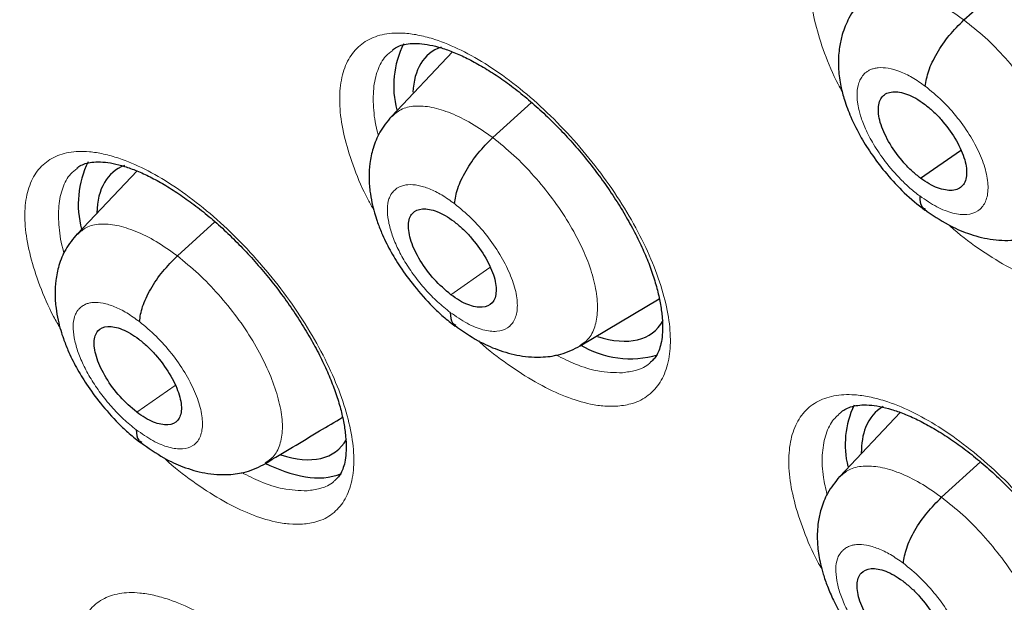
# Model space of a CAD drawing. Header units: millimetres. Extents: x 8 to 2230, y 12 to 2204.
# Tile 134 of 163: x 2055.92 to 2064.17, y 832.46 to 837.35. Entities that reach past the tile are written whole.
import ezdxf

# ---------------------------------------------------------------- set-up
doc = ezdxf.new("R2010")
doc.units = ezdxf.units.MM

msp = doc.modelspace()

# ---------------------------------------------------------------- linework, layer by layer
at = {"color": 7, "linetype": 'Continuous', "lineweight": 30}
for p, q in [((2063.8341, 837.348), (2064.1728, 837.6547)), ((2059.5462, 837.0799), (2059.034, 836.5382)), ((2063.4715, 836.0208), (2063.8067, 836.2543)), ((2056.9011, 836.0816), (2056.3996, 835.5515)), ((2060.6162, 834.6141), (2061.2796, 835.0106)), ((2063.3009, 834.0562), (2062.7927, 833.5187)), ((2063.647, 833.3451), (2063.9737, 833.6411))]:
    msp.add_line(p, q, dxfattribs=at)
at = {"color": 252, "linetype": 'Continuous', "lineweight": 0}
for p, q in [((2059.8833, 836.3608), (2060.209, 836.6559)), ((2057.2391, 835.3688), (2057.5546, 835.6546)), ((2059.5326, 835.0432), (2059.8601, 835.2714)), ((2056.8979, 834.0588), (2057.2195, 834.2829))]:
    msp.add_line(p, q, dxfattribs=at)
at = {"color": 7, "linetype": 'Continuous', "lineweight": 30}
for centre, radius, start, end in [((2059.8328, 836.7973), 0.7799, 153.23195, 195.20647), ((2057.2144, 835.803), 0.8064, 153.96097, 195.13846), ((2061.0408, 835.3351), 0.8281, 239.09027, 285.8047), ((2063.6066, 833.7868), 0.7678, 154.59273, 193.90383), ((2058.5275, 834.7185), 1.2198, 243.01049, 259.94379), ((2058.4187, 834.0299), 0.523, 258.50762, 291.9683)]:
    msp.add_arc(centre, radius, start, end, dxfattribs=at)
for centre, major_axis, ratio, start_param, end_param in [((2060.2923, 835.8985), (-0.9382, 1.169), 0.455548, 6.124719, 6.447776), ((2060.2923, 835.8985), (-0.9382, 1.169), 0.455548, 0.16459, 0.476745), ((2057.6411, 834.9057), (-0.9359, 1.17), 0.455938, 6.134621, 6.779993), ((2060.2923, 835.8985), (-0.9382, 1.169), 0.455548, 2.536188, 3.3253), ((2064.0556, 832.9049), (-0.9415, 1.1716), 0.455074, 6.206589, 6.536707), ((2064.0556, 832.9049), (-0.9415, 1.1716), 0.455074, 0.253522, 0.514327), ((2057.6411, 834.9057), (-0.9359, 1.17), 0.455938, 2.534367, 3.318911)]:
    msp.add_ellipse(centre, major_axis=major_axis, ratio=ratio, start_param=start_param, end_param=end_param, dxfattribs=at)
for points, knots in [([(2091.2758, 812.468), (2091.3522, 812.5277), (2091.5025, 812.6449), (2091.7052, 812.8118), (2091.8851, 812.9654), (2092.0418, 813.1043), (2092.1877, 813.2378), (2092.3208, 813.3634), (2092.4407, 813.48), (2092.5508, 813.59), (2092.6619, 813.7039), (2092.7785, 813.8268), (2092.8941, 813.9524), (2093.0013, 814.0723), (2093.0986, 814.1841), (2093.1864, 814.2874), (2093.287, 814.4086), (2093.3997, 814.5484), (2093.5265, 814.7114), (2093.6494, 814.8754), (2093.7714, 815.0442), (2093.8919, 815.2174), (2094.0106, 815.3945), (2094.1266, 815.5746), (2094.2395, 815.7569), (2094.3494, 815.9415), (2094.4597, 816.1342), (2094.574, 816.3426), (2094.6958, 816.5753), (2094.8245, 816.8345), (2094.9699, 817.1453), (2095.1222, 817.4955), (2095.2728, 817.8723), (2095.4057, 818.2333), (2095.5214, 818.5742), (2095.62, 818.8881), (2095.6865, 819.1152), (2095.7294, 819.2689), (2095.7566, 819.3683), (2095.7886, 819.4884), (2095.8252, 819.6308), (2095.9103, 819.9756), (2096.0278, 820.5127), (2096.1391, 821.146), (2096.2149, 821.6686), (2096.266, 822.0815), (2096.308, 822.4853), (2096.3417, 822.8793), (2096.3674, 823.2576), (2096.3859, 823.6126), (2096.3982, 823.936), (2096.4056, 824.2245), (2096.4094, 824.4768), (2096.4106, 824.6923), (2096.4103, 824.8701), (2096.4093, 824.9976), (2096.4084, 825.0826), (2096.4076, 825.1419), (2096.4065, 825.2108), (2096.4048, 825.3041), (2096.402, 825.428), (2096.3978, 825.5821), (2096.3919, 825.7601), (2096.3809, 826.0356), (2096.3618, 826.4119), (2096.3294, 826.8993), (2096.286, 827.4255), (2096.2298, 827.9912), (2096.1604, 828.5861), (2096.0637, 829.3066), (2095.9347, 830.1348), (2095.7673, 831.0628), (2095.5894, 831.9371), (2095.4057, 832.7568), (2095.2204, 833.5216), (2095.0278, 834.2636), (2094.8296, 834.9819), (2094.6247, 835.6852), (2094.3713, 836.5126), (2094.0547, 837.486), (2093.6606, 838.6187), (2093.227, 839.7888), (2092.7522, 840.9961), (2092.2726, 842.1485), (2091.796, 843.2401), (2091.3296, 844.2654), (2090.8363, 845.3082), (2090.3223, 846.354), (2089.7495, 847.4781), (2089.1211, 848.6649), (2088.4363, 849.9078), (2087.7489, 851.1097), (2087.0622, 852.2693), (2086.4257, 853.3099), (2085.8431, 854.2368), (2085.3147, 855.0584), (2084.7784, 855.8742), (2084.2202, 856.7048), (2083.6145, 857.5861), (2082.9566, 858.5207), (2082.2433, 859.5088), (2081.4854, 860.5318), (2080.6816, 861.5881), (2079.8309, 862.6759), (2079.0348, 863.6655), (2078.3042, 864.552), (2077.6491, 865.3311), (2076.9714, 866.1207), (2076.2711, 866.9198), (2075.5568, 867.7174), (2074.8431, 868.4974), (2074.0853, 869.3083), (2073.2932, 870.1363), (2072.4721, 870.9735), (2071.6894, 871.7528), (2070.9464, 872.476), (2070.2444, 873.1448), (2069.5844, 873.7608), (2069.0387, 874.2604), (2068.5993, 874.6568), (2068.2604, 874.9592), (2067.9492, 875.2341), (2067.6737, 875.4753), (2067.4599, 875.661), (2067.3003, 875.7989), (2067.1823, 875.9004), (2067.0575, 876.0074), (2066.9048, 876.1378), (2066.7075, 876.3053), (2066.474, 876.5023), (2066.2067, 876.7259), (2065.9084, 876.9733), (2065.5774, 877.2451), (2065.2288, 877.5282), (2064.8781, 877.8097), (2064.3893, 878.1977), (2063.7752, 878.6763), (2063.0722, 879.2105), (2062.4371, 879.6822), (2061.8517, 880.1082), (2061.2654, 880.5261), (2060.6506, 880.9549), (2059.9985, 881.399), (2059.3089, 881.8565), (2058.5934, 882.3178), (2057.8759, 882.7668), (2057.1812, 883.1869), (2056.717, 883.4622), (2056.4852, 883.5941), (2056.4713, 883.6021)], [0, 0, 0, 0, 0.0042077, 0.0082656, 0.0121942, 0.0159248, 0.0192828, 0.0222635, 0.025087, 0.0274445, 0.0301951, 0.0333074, 0.0363414, 0.0391559, 0.0417511, 0.0441273, 0.0462845, 0.0500415, 0.0536049, 0.057244, 0.060959, 0.0647457, 0.0685605, 0.0723922, 0.0762278, 0.0800446, 0.0838669, 0.0880517, 0.0927157, 0.0978595, 0.1034175, 0.1108565, 0.1178811, 0.1244908, 0.1306551, 0.136254, 0.141145, 0.1425561, 0.1442438, 0.1463224, 0.1487919, 0.151607, 0.164055, 0.1758629, 0.1825868, 0.189083, 0.1953511, 0.2013911, 0.2071965, 0.2125514, 0.217349, 0.2215892, 0.2252718, 0.2283967, 0.2309638, 0.232973, 0.2338958, 0.2346271, 0.2355301, 0.2368686, 0.2386424, 0.2408517, 0.2434653, 0.2462327, 0.2525492, 0.25933, 0.266575, 0.274284, 0.28244, 0.2906031, 0.303052, 0.3150371, 0.3265577, 0.3364509, 0.3459731, 0.3551243, 0.3639047, 0.3723252, 0.3807252, 0.3938239, 0.4072503, 0.4210066, 0.4350949, 0.4495177, 0.4610865, 0.4728647, 0.4848539, 0.4969042, 0.50868, 0.5232519, 0.5373587, 0.5509994, 0.5641721, 0.5768748, 0.586525, 0.5958834, 0.6050539, 0.614582, 0.6245464, 0.6355915, 0.6471277, 0.6591551, 0.6716742, 0.6846853, 0.6981888, 0.707561, 0.7171571, 0.7269774, 0.7370222, 0.7472853, 0.7573912, 0.7671239, 0.7789713, 0.7902141, 0.8008515, 0.8108829, 0.8203077, 0.8291254, 0.8373355, 0.8420902, 0.8466142, 0.8507949, 0.8544312, 0.8575189, 0.8592433, 0.8607325, 0.8621693, 0.8641563, 0.8667408, 0.8699231, 0.8733271, 0.8772235, 0.8816128, 0.8862861, 0.890855, 0.8953109, 0.9053658, 0.9147908, 0.9226729, 0.9300628, 0.9375455, 0.9454494, 0.9539496, 0.9628899, 0.9722711, 0.9818121, 0.9908807, 0.9994521, 1, 1, 1, 1]), ([(2048.2071, 876.2271), (2048.3197, 876.1618), (2048.6459, 875.9725), (2049.1878, 875.6491), (2049.8334, 875.2529), (2050.481, 874.8436), (2051.1303, 874.4216), (2051.7811, 873.9871), (2052.4332, 873.5403), (2053.0861, 873.0812), (2053.7397, 872.6101), (2054.3938, 872.1273), (2055.0479, 871.6328), (2055.7019, 871.1269), (2056.3555, 870.6098), (2057.0084, 870.0816), (2057.6604, 869.5427), (2058.3111, 868.9932), (2058.9603, 868.4333), (2059.6078, 867.8633), (2060.2533, 867.2834), (2060.8964, 866.6938), (2061.537, 866.0948), (2062.1748, 865.4867), (2062.8095, 864.8696), (2063.4409, 864.2438), (2064.0687, 863.6095), (2064.6926, 862.9671), (2065.3124, 862.3168), (2065.9279, 861.6588), (2066.5387, 860.9935), (2067.1447, 860.321), (2067.7456, 859.6417), (2068.3411, 858.9558), (2068.931, 858.2637), (2069.5151, 857.5655), (2070.0931, 856.8616), (2070.6647, 856.1523), (2071.2299, 855.4378), (2071.7883, 854.7185), (2072.3396, 853.9946), (2072.8838, 853.2665), (2073.4204, 852.5344), (2073.9495, 851.7986), (2074.4706, 851.0594), (2074.9837, 850.3172), (2075.4884, 849.5722), (2075.9847, 848.8247), (2076.4722, 848.0751), (2076.9508, 847.3236), (2077.4204, 846.5706), (2077.8806, 845.8164), (2078.3314, 845.0612), (2078.7725, 844.3054), (2079.2038, 843.5493), (2079.6251, 842.7932), (2080.0362, 842.0374), (2080.437, 841.2822), (2080.8272, 840.528), (2081.2068, 839.7749), (2081.5756, 839.0235), (2081.9335, 838.2739), (2082.2802, 837.5264), (2082.6157, 836.7815), (2082.9398, 836.0393), (2083.2524, 835.3002), (2083.5534, 834.5645), (2083.8426, 833.8325), (2084.12, 833.1045), (2084.3854, 832.3808), (2084.6388, 831.6617), (2084.8799, 830.9474), (2085.1089, 830.2384), (2085.3255, 829.5349), (2085.5296, 828.8371), (2085.7213, 828.1455), (2085.9004, 827.4601), (2086.0669, 826.7815), (2086.2206, 826.1097), (2086.3617, 825.4452), (2086.4899, 824.7881), (2086.6054, 824.1387), (2086.7079, 823.4974), (2086.7976, 822.8644), (2086.8744, 822.2399), (2086.9383, 821.6242), (2086.9892, 821.0176), (2087.0272, 820.4202), (2087.0523, 819.8324), (2087.0645, 819.2544), (2087.0637, 818.6863), (2087.0501, 818.1285), (2087.0236, 817.5811), (2086.9843, 817.0444), (2086.9322, 816.5185), (2086.8673, 816.0036), (2086.7897, 815.5), (2086.6995, 815.0078), (2086.5966, 814.5272), (2086.4812, 814.0583), (2086.3532, 813.6013), (2086.2127, 813.1563), (2086.0598, 812.7235), (2085.8946, 812.3029), (2085.7169, 811.8949), (2085.5269, 811.4993), (2085.3247, 811.1165), (2085.1102, 810.7465), (2084.8835, 810.3894), (2084.6446, 810.0454), (2084.3936, 809.7146), (2084.1305, 809.3973), (2083.8556, 809.0931), (2083.5676, 808.804), (2083.3612, 808.6078), (2083.2475, 808.5121), (2083.2375, 808.5037)], [0, 0, 0, 0, 0.004666, 0.013525, 0.022386, 0.031248, 0.040111, 0.048976, 0.057841, 0.066707, 0.075574, 0.084443, 0.093312, 0.102182, 0.111052, 0.119924, 0.128796, 0.137669, 0.146543, 0.155417, 0.164292, 0.173167, 0.182043, 0.19092, 0.199797, 0.208674, 0.217552, 0.22643, 0.235308, 0.244187, 0.253065, 0.261944, 0.270824, 0.279703, 0.288583, 0.297462, 0.306342, 0.315222, 0.324102, 0.332981, 0.341861, 0.350741, 0.35962, 0.3685, 0.377379, 0.386258, 0.395137, 0.404015, 0.412893, 0.421771, 0.430649, 0.439526, 0.448402, 0.457279, 0.466154, 0.47503, 0.483904, 0.492778, 0.501652, 0.510525, 0.519397, 0.528268, 0.537138, 0.546008, 0.554877, 0.563745, 0.572611, 0.581477, 0.590342, 0.599206, 0.608069, 0.61693, 0.62579, 0.634649, 0.643507, 0.652364, 0.661219, 0.670073, 0.678925, 0.687776, 0.696626, 0.705475, 0.714322, 0.723168, 0.732013, 0.740858, 0.749701, 0.758543, 0.767386, 0.776228, 0.78507, 0.793912, 0.802755, 0.8116, 0.820446, 0.829295, 0.838147, 0.847003, 0.855864, 0.864731, 0.873605, 0.882487, 0.891378, 0.90028, 0.909194, 0.918121, 0.927061, 0.936017, 0.944988, 0.953975, 0.962977, 0.971994, 0.981025, 0.990068, 0.99912, 1, 1, 1, 1]), ([(2053.6648, 856.7721), (2053.7465, 856.7082), (2053.9833, 856.5227), (2054.3751, 856.2072), (2054.8399, 855.8224), (2055.3036, 855.4267), (2055.7661, 855.0208), (2056.227, 854.605), (2056.6857, 854.1794), (2057.142, 853.7446), (2057.5954, 853.3008), (2058.0456, 852.8484), (2058.4923, 852.3877), (2058.9349, 851.9192), (2059.3732, 851.4432), (2059.8068, 850.96), (2060.2354, 850.4702), (2060.6586, 849.974), (2061.076, 849.4718), (2061.4873, 848.9642), (2061.8922, 848.4515), (2062.2903, 847.934), (2062.6813, 847.4123), (2063.065, 846.8868), (2063.4409, 846.3578), (2063.8088, 845.8259), (2064.1685, 845.2914), (2064.5195, 844.7548), (2064.8616, 844.2166), (2065.1946, 843.6772), (2065.5182, 843.137), (2065.8322, 842.5965), (2066.1362, 842.0561), (2066.4301, 841.5163), (2066.7136, 840.9775), (2066.9865, 840.4403), (2067.2486, 839.905), (2067.4997, 839.3721), (2067.7396, 838.842), (2067.9682, 838.3153), (2068.1853, 837.7923), (2068.3906, 837.2736), (2068.5842, 836.7596), (2068.7658, 836.2506), (2068.9354, 835.7473), (2069.0928, 835.2499), (2069.238, 834.759), (2069.3709, 834.275), (2069.4914, 833.7983), (2069.5995, 833.3294), (2069.6952, 832.8686), (2069.7785, 832.4164), (2069.8494, 831.9731), (2069.9079, 831.5393), (2069.9541, 831.1151), (2069.9881, 830.7011), (2070.0099, 830.2975), (2070.0197, 829.9046), (2070.0175, 829.5228), (2070.0035, 829.1524), (2069.9779, 828.7937), (2069.9408, 828.4467), (2069.8925, 828.1118), (2069.8329, 827.7891), (2069.7624, 827.4786), (2069.6811, 827.1805), (2069.589, 826.8946), (2069.4863, 826.621), (2069.3728, 826.3596), (2069.2487, 826.1103), (2069.1135, 825.8728), (2068.9672, 825.6471), (2068.8093, 825.4332), (2068.6396, 825.2308), (2068.4569, 825.0412), (2068.2994, 824.894), (2068.1985, 824.8152), (2068.1667, 824.7904)], [0, 0, 0, 0, 0.00708, 0.020534, 0.033994, 0.047461, 0.060933, 0.074412, 0.087895, 0.101384, 0.114876, 0.128373, 0.141872, 0.155375, 0.16888, 0.182388, 0.195897, 0.209408, 0.222919, 0.236431, 0.249944, 0.263456, 0.276967, 0.290478, 0.303987, 0.317494, 0.330999, 0.344502, 0.358001, 0.371497, 0.384989, 0.398477, 0.41196, 0.425438, 0.43891, 0.452376, 0.465836, 0.479288, 0.492732, 0.506168, 0.519596, 0.533014, 0.546422, 0.55982, 0.573207, 0.586582, 0.599946, 0.613297, 0.626635, 0.639961, 0.653273, 0.666573, 0.679859, 0.693134, 0.706397, 0.71965, 0.732895, 0.746134, 0.75937, 0.772606, 0.785847, 0.799098, 0.812368, 0.825665, 0.839, 0.852387, 0.86584, 0.879379, 0.893024, 0.906796, 0.920721, 0.93482, 0.949113, 0.96361, 0.978307, 0.99318, 1, 1, 1, 1]), ([(2062.994, 838.075), (2063.007, 838.0847), (2063.0333, 838.1043), (2063.0864, 838.1234), (2063.1522, 838.1352), (2063.2309, 838.1363), (2063.3222, 838.1248), (2063.4219, 838.1003), (2063.5292, 838.0628), (2063.6436, 838.0121), (2063.7645, 837.9479), (2063.8901, 837.8704), (2064.0184, 837.7803), (2064.1475, 837.6788), (2064.2751, 837.5671), (2064.3991, 837.4469), (2064.5189, 837.3193), (2064.634, 837.1848), (2064.7436, 837.0443), (2064.8461, 836.8995), (2064.9398, 836.7529), (2065.023, 836.607), (2065.0947, 836.4642), (2065.154, 836.3262), (2065.2016, 836.1932), (2065.2377, 836.0656), (2065.262, 835.945), (2065.2746, 835.8343), (2065.2758, 835.7361), (2065.2668, 835.6524), (2065.2496, 835.5847), (2065.2252, 835.5308), (2065.1982, 835.4907), (2065.1752, 835.4721), (2065.1651, 835.464)], [0, 0, 0, 0, 0.032304, 0.065186, 0.095833, 0.12847, 0.159781, 0.190388, 0.220525, 0.251133, 0.282237, 0.313743, 0.345517, 0.377415, 0.409273, 0.440889, 0.472252, 0.503962, 0.536006, 0.568233, 0.600428, 0.63237, 0.663891, 0.69487, 0.725625, 0.756874, 0.788305, 0.819625, 0.850573, 0.881016, 0.911038, 0.941119, 0.974286, 1, 1, 1, 1]), ([(2062.9795, 837.5148), (2062.9578, 837.49), (2062.917, 837.4431), (2062.8595, 837.3475), (2062.8159, 837.2411), (2062.7921, 837.1347), (2062.7807, 837.0344), (2062.7809, 836.9248), (2062.7984, 836.8), (2062.833, 836.668), (2062.8868, 836.5244), (2062.9659, 836.3677), (2063.0683, 836.2066), (2063.1889, 836.0498), (2063.3369, 835.8889), (2063.448, 835.8), (2063.5061, 835.7535)], [0, 0, 0, 0, 0.052978, 0.100118, 0.176793, 0.230863, 0.264376, 0.326723, 0.399504, 0.459228, 0.53524, 0.627309, 0.706905, 0.795504, 0.893069, 1, 1, 1, 1]), ([(2063.5103, 836.7921), (2063.5169, 836.8334), (2063.5303, 836.9161), (2063.6043, 837.0689), (2063.7083, 837.2225), (2063.7922, 837.3062), (2063.8341, 837.348)], [0, 0, 0, 0, 0.249306, 0.49982, 0.750112, 1, 1, 1, 1]), ([(2059.0417, 837.0952), (2059.0533, 837.104), (2059.0772, 837.1222), (2059.1266, 837.1399), (2059.1894, 837.1511), (2059.2654, 837.1518), (2059.3542, 837.14), (2059.4516, 837.1154), (2059.557, 837.0777), (2059.6696, 837.027), (2059.7888, 836.9627), (2059.913, 836.8852), (2060.0403, 836.7951), (2060.1685, 836.6935), (2060.2955, 836.5817), (2060.4193, 836.4615), (2060.539, 836.3338), (2060.6541, 836.1993), (2060.7639, 836.0589), (2060.867, 835.9141), (2060.9615, 835.7675), (2061.0458, 835.6214), (2061.1188, 835.4784), (2061.1796, 835.3403), (2061.2286, 835.2073), (2061.2663, 835.0797), (2061.2923, 834.9591), (2061.3066, 834.8484), (2061.3096, 834.7502), (2061.3024, 834.6666), (2061.2869, 834.5991), (2061.2647, 834.5463), (2061.2387, 834.506), (2061.2166, 834.4873), (2061.2061, 834.4784)], [0, 0, 0, 0, 0.031045, 0.063931, 0.09447, 0.127002, 0.158173, 0.188669, 0.218711, 0.249198, 0.280206, 0.311641, 0.343363, 0.375226, 0.407067, 0.438692, 0.470043, 0.501706, 0.533713, 0.565917, 0.59811, 0.630067, 0.661616, 0.692628, 0.723368, 0.754568, 0.785958, 0.817242, 0.848145, 0.87851, 0.908388, 0.938233, 0.970548, 1, 1, 1, 1]), ([(2063.4715, 836.0208), (2063.4473, 836.04), (2063.3989, 836.0785), (2063.3078, 836.1734), (2063.2088, 836.3073), (2063.1298, 836.4723), (2063.1079, 836.6148), (2063.142, 836.7155), (2063.2312, 836.7549), (2063.336, 836.7367), (2063.4298, 836.6937), (2063.4783, 836.6598), (2063.5027, 836.6428)], [0, 0, 0, 0, 0.062836, 0.125539, 0.25083, 0.375524, 0.499998, 0.624473, 0.749169, 0.874461, 0.937163, 1, 1, 1, 1]), ([(2063.5027, 836.6428), (2063.5269, 836.6236), (2063.5752, 836.5852), (2063.6664, 836.4902), (2063.7654, 836.3563), (2063.8443, 836.1913), (2063.8662, 836.0488), (2063.8321, 835.9481), (2063.7429, 835.9087), (2063.6381, 835.9269), (2063.5444, 835.9699), (2063.4958, 836.0038), (2063.4715, 836.0208)], [0, 0, 0, 0, 0.0628362, 0.1255385, 0.2508301, 0.3755241, 0.4999976, 0.6244734, 0.7491693, 0.8744609, 0.9371634, 1, 1, 1, 1]), ([(2059.0342, 836.539), (2058.9994, 836.4963), (2058.9337, 836.4159), (2058.8781, 836.2782), (2058.851, 836.1512), (2058.8439, 836.0297), (2058.8515, 835.92), (2058.8688, 835.8195), (2058.8901, 835.7348), (2058.9169, 835.6503), (2058.9567, 835.5473), (2059.0193, 835.4186), (2059.1106, 835.268), (2059.2287, 835.1066), (2059.3537, 834.9674), (2059.4707, 834.8569), (2059.5347, 834.8068), (2059.5677, 834.7809)], [0, 0, 0, 0, 0.0864374, 0.1626494, 0.228737, 0.2850971, 0.3463845, 0.3972266, 0.4401884, 0.4768484, 0.5300651, 0.6089938, 0.6850348, 0.7755162, 0.8803317, 0.938256, 1, 1, 1, 1]), ([(2059.5628, 835.8076), (2059.5691, 835.8486), (2059.5815, 835.9305), (2059.6545, 836.0826), (2059.7579, 836.2357), (2059.8415, 836.3191), (2059.8833, 836.3608)], [0, 0, 0, 0, 0.249869, 0.500063, 0.749907, 1, 1, 1, 1]), ([(2056.3973, 836.1057), (2056.408, 836.1139), (2056.4303, 836.131), (2056.4771, 836.1478), (2056.5378, 836.1584), (2056.6118, 836.1588), (2056.6989, 836.1468), (2056.7947, 836.122), (2056.8987, 836.0843), (2057.01, 836.0335), (2057.1281, 835.9692), (2057.2513, 835.8916), (2057.3778, 835.8015), (2057.5055, 835.6998), (2057.6321, 835.588), (2057.7558, 835.4677), (2057.8754, 835.34), (2057.9906, 835.2056), (2058.1006, 835.0652), (2058.2041, 834.9205), (2058.2992, 834.7739), (2058.3844, 834.6278), (2058.4583, 834.4848), (2058.5202, 834.3466), (2058.5703, 834.2136), (2058.6092, 834.0861), (2058.6365, 833.9656), (2058.6521, 833.855), (2058.6564, 833.7568), (2058.6504, 833.6733), (2058.6362, 833.606), (2058.6154, 833.5541), (2058.5903, 833.5138), (2058.5691, 833.4951), (2058.5584, 833.4857)], [0, 0, 0, 0, 0.030368, 0.063206, 0.09364, 0.126067, 0.157122, 0.187531, 0.217506, 0.247902, 0.27884, 0.310221, 0.341904, 0.373741, 0.405568, 0.437197, 0.468541, 0.500164, 0.532138, 0.56432, 0.596508, 0.628472, 0.660037, 0.69107, 0.721801, 0.75296, 0.784316, 0.815572, 0.846442, 0.876756, 0.906536, 0.936221, 0.967946, 1, 1, 1, 1]), ([(2063.4642, 835.8718), (2063.4657, 835.8364), (2063.4679, 835.7841), (2063.5017, 835.7675), (2063.5126, 835.7622)], [0, 0, 0, 0, 0.676501, 1, 1, 1, 1]), ([(2059.5326, 835.0432), (2059.4847, 835.0845), (2059.3889, 835.1671), (2059.2689, 835.3308), (2059.1911, 835.4947), (2059.1676, 835.637), (2059.2008, 835.7361), (2059.2888, 835.7733), (2059.3922, 835.7538), (2059.4847, 835.7104), (2059.5328, 835.6766), (2059.5569, 835.6597)], [0, 0, 0, 0, 0.1251936, 0.2503431, 0.3754393, 0.5004714, 0.6250499, 0.7495983, 0.8747372, 0.9373458, 1, 1, 1, 1]), ([(2063.5027, 835.76), (2063.5688, 835.7141), (2063.6874, 835.6319), (2063.8724, 835.552), (2064.051, 835.5032), (2064.2397, 835.4946), (2064.412, 835.522), (2064.5075, 835.5694), (2064.5604, 835.5956)], [0, 0, 0, 0, 0.19538, 0.350415, 0.525332, 0.699283, 0.833394, 1, 1, 1, 1]), ([(2059.5569, 835.6597), (2059.5809, 835.6403), (2059.6289, 835.6016), (2059.7197, 835.5063), (2059.8186, 835.3724), (2059.8981, 835.2078), (2059.9211, 835.0663), (2059.8886, 834.9668), (2059.8011, 834.9287), (2059.6977, 834.9481), (2059.6049, 834.9919), (2059.5567, 835.0261), (2059.5326, 835.0432)], [0, 0, 0, 0, 0.062836, 0.125538, 0.250828, 0.375525, 0.500002, 0.624477, 0.749173, 0.874463, 0.937164, 1, 1, 1, 1]), ([(2056.3988, 835.554), (2056.3643, 835.5119), (2056.2994, 835.4324), (2056.2444, 835.296), (2056.2175, 835.1696), (2056.2107, 835.0478), (2056.2188, 834.9372), (2056.2368, 834.8353), (2056.2589, 834.7499), (2056.2863, 834.6652), (2056.3265, 834.5627), (2056.3892, 834.4347), (2056.4803, 834.2851), (2056.5978, 834.1247), (2056.7217, 833.9861), (2056.8377, 833.876), (2056.901, 833.8259), (2056.9336, 833.8001)], [0, 0, 0, 0, 0.085471, 0.161181, 0.227213, 0.283928, 0.346259, 0.398036, 0.441473, 0.478217, 0.531413, 0.610186, 0.686025, 0.776235, 0.880717, 0.938454, 1, 1, 1, 1]), ([(2056.9214, 834.8178), (2056.9272, 834.8585), (2056.939, 834.9397), (2057.0112, 835.0913), (2057.1141, 835.244), (2057.1974, 835.3272), (2057.2391, 835.3688)], [0, 0, 0, 0, 0.250305, 0.500255, 0.749752, 1, 1, 1, 1]), ([(2059.527, 834.8956), (2059.5288, 834.8604), (2059.5314, 834.8101), (2059.5643, 834.7942), (2059.5742, 834.7894)], [0, 0, 0, 0, 0.69895, 1, 1, 1, 1]), ([(2056.8979, 834.0588), (2056.8501, 834.1001), (2056.7546, 834.1828), (2056.6352, 834.347), (2056.5574, 834.5101), (2056.5318, 834.6523), (2056.5639, 834.7504), (2056.6498, 834.7879), (2056.7528, 834.7666), (2056.8448, 834.7221), (2056.8927, 834.688), (2056.9167, 834.6709)], [0, 0, 0, 0, 0.125132, 0.250068, 0.375246, 0.500076, 0.62484, 0.749386, 0.874562, 0.937284, 1, 1, 1, 1]), ([(2059.5647, 834.7872), (2059.63, 834.7411), (2059.7471, 834.6584), (2059.93, 834.5768), (2060.1065, 834.5262), (2060.295, 834.5152), (2060.4682, 834.5411), (2060.5643, 834.5884), (2060.6176, 834.6147)], [0, 0, 0, 0, 0.19449, 0.34892, 0.523231, 0.697413, 0.832252, 1, 1, 1, 1]), ([(2056.9167, 834.6709), (2056.9406, 834.6514), (2056.9884, 834.6126), (2057.0789, 834.5171), (2057.1778, 834.3831), (2057.2578, 834.2189), (2057.2817, 834.0781), (2057.2504, 833.9796), (2057.1643, 833.9426), (2057.0619, 833.9627), (2056.9698, 834.0071), (2056.9219, 834.0415), (2056.8979, 834.0588)], [0, 0, 0, 0, 0.062836, 0.125536, 0.250825, 0.375524, 0.500003, 0.624478, 0.749176, 0.874464, 0.937164, 1, 1, 1, 1]), ([(2062.8075, 834.0622), (2062.8197, 834.0714), (2062.8444, 834.09), (2062.8954, 834.1082), (2062.9594, 834.1196), (2063.0365, 834.1205), (2063.1264, 834.109), (2063.225, 834.0846), (2063.3314, 834.0472), (2063.4451, 833.9968), (2063.5655, 833.9329), (2063.6908, 833.8558), (2063.8191, 833.7662), (2063.9483, 833.6651), (2064.0762, 833.5539), (2064.2009, 833.4342), (2064.3214, 833.3071), (2064.4373, 833.1733), (2064.5479, 833.0334), (2064.6515, 832.8893), (2064.7465, 832.7433), (2064.8313, 832.598), (2064.9045, 832.4556), (2064.9655, 832.3182), (2065.0147, 832.1857), (2065.0524, 832.0587), (2065.0784, 831.9387), (2065.0926, 831.8285), (2065.0954, 831.7309), (2065.088, 831.6477), (2065.0723, 831.5807), (2065.0497, 831.528), (2065.0237, 831.4882), (2065.0015, 831.4697), (2064.9913, 831.4612)], [0, 0, 0, 0, 0.031862, 0.064605, 0.095111, 0.127597, 0.158783, 0.18931, 0.219387, 0.249926, 0.280981, 0.312454, 0.344209, 0.3761, 0.407962, 0.439601, 0.470971, 0.502664, 0.534695, 0.566918, 0.599122, 0.631083, 0.662631, 0.693639, 0.724385, 0.755603, 0.787007, 0.818299, 0.849212, 0.879601, 0.909533, 0.939474, 0.972128, 1, 1, 1, 1]), ([(2057.978, 833.6293), (2058.1301, 833.7204), (2058.3471, 833.8504), (2058.5599, 833.9777), (2058.6235, 834.0158)], [0, 0, 0, 0, 0.700918, 1, 1, 1, 1]), ([(2056.8935, 833.9121), (2056.8955, 833.8771), (2056.8984, 833.8281), (2056.9307, 833.8128), (2056.9399, 833.8084)], [0, 0, 0, 0, 0.71498, 1, 1, 1, 1]), ([(2056.9308, 833.8063), (2056.9954, 833.76), (2057.1115, 833.677), (2057.2927, 833.5944), (2057.4672, 833.5425), (2057.6555, 833.5295), (2057.8296, 833.5541), (2057.9264, 833.6016), (2057.9801, 833.6279)], [0, 0, 0, 0, 0.19382, 0.347739, 0.521398, 0.695695, 0.831189, 1, 1, 1, 1]), ([(2062.7918, 833.5182), (2062.7554, 833.4734), (2062.6898, 833.3926), (2062.6367, 833.2576), (2062.6126, 833.1477), (2062.6025, 833.0397), (2062.6063, 832.9217), (2062.6257, 832.8053), (2062.6548, 832.6959), (2062.6898, 832.5945), (2062.7407, 832.4773), (2062.8119, 832.3453), (2062.9063, 832.2009), (2063.0255, 832.0493), (2063.1698, 831.895), (2063.2769, 831.8095), (2063.3327, 831.765)], [0, 0, 0, 0, 0.09221, 0.166226, 0.222553, 0.261927, 0.325846, 0.401651, 0.448154, 0.502779, 0.565397, 0.635997, 0.714708, 0.801562, 0.896538, 1, 1, 1, 1]), ([(2063.3267, 832.792), (2063.3329, 832.8329), (2063.3454, 832.9148), (2063.4183, 833.0669), (2063.5217, 833.22), (2063.6052, 833.3034), (2063.647, 833.3451)], [0, 0, 0, 0, 0.249729, 0.500005, 0.749951, 1, 1, 1, 1]), ([(2063.2968, 832.0278), (2063.2725, 832.047), (2063.2242, 832.0855), (2063.1327, 832.1802), (2063.0331, 832.3135), (2062.9529, 832.4776), (2062.9297, 832.619), (2062.9623, 832.7186), (2063.0504, 832.7571), (2063.1545, 832.7383), (2063.248, 832.695), (2063.2965, 832.6611), (2063.3208, 832.6441)], [0, 0, 0, 0, 0.062837, 0.125539, 0.250831, 0.375527, 0.500003, 0.624476, 0.74917, 0.874462, 0.937164, 1, 1, 1, 1]), ([(2063.3208, 832.6441), (2063.345, 832.6249), (2063.3934, 832.5865), (2063.4848, 832.4917), (2063.5844, 832.3584), (2063.6646, 832.1943), (2063.6879, 832.053), (2063.6552, 831.9533), (2063.5672, 831.9148), (2063.4631, 831.9336), (2063.3696, 831.9769), (2063.3211, 832.0108), (2063.2968, 832.0278)], [0, 0, 0, 0, 0.062837, 0.125539, 0.250831, 0.375527, 0.500003, 0.624476, 0.74917, 0.874462, 0.937164, 1, 1, 1, 1])]:
    msp.add_open_spline(points, degree=3, knots=knots, dxfattribs=at)
at = {"color": 252, "linetype": 'Continuous', "lineweight": 0}
for points, knots in [([(2055.5264, 883.511), (2056.5154, 882.9171), (2058.4933, 881.7293), (2061.5002, 879.6227), (2064.5065, 877.2984), (2067.4933, 874.7504), (2070.436, 872.005), (2073.3118, 869.0821), (2076.0982, 866.005), (2078.7734, 862.7976), (2081.3164, 859.4852), (2083.7073, 856.0936), (2085.9274, 852.6493), (2087.9593, 849.1795), (2089.787, 845.7112), (2091.3964, 842.2715), (2092.7747, 838.8875), (2093.9112, 835.5856), (2094.7971, 832.3916), (2095.4252, 829.3307), (2095.7908, 826.4266), (2095.891, 823.7023), (2095.725, 821.1788), (2095.2937, 818.8768), (2094.6027, 816.8111), (2093.6486, 815.0092), (2092.5521, 813.5503), (2091.6665, 812.8299), (2091.2741, 812.5107)], [0, 0, 0, 0, 0.038766, 0.077532, 0.116298, 0.155064, 0.19383, 0.232596, 0.271362, 0.310128, 0.348894, 0.387661, 0.426427, 0.465193, 0.503959, 0.542725, 0.581491, 0.620257, 0.659023, 0.697789, 0.736555, 0.775321, 0.814087, 0.852853, 0.891619, 0.930385, 0.969151, 1, 1, 1, 1]), ([(2064.887, 835.0906), (2064.9304, 835.0971), (2065.0296, 835.1118), (2065.1544, 835.1801), (2065.2571, 835.2922), (2065.3213, 835.4445), (2065.3473, 835.6302), (2065.3326, 835.8458), (2065.2793, 836.0837), (2065.1873, 836.3383), (2065.0607, 836.6016), (2064.9018, 836.8665), (2064.7163, 837.1256), (2064.5084, 837.371), (2064.2847, 837.5966), (2064.0512, 837.7949), (2063.8146, 837.9616), (2063.5817, 838.0905), (2063.3867, 838.1682), (2063.23, 838.2081), (2063.0827, 838.2276), (2062.9279, 838.2181), (2062.7792, 838.1637), (2062.6643, 838.0656), (2062.5849, 837.9284), (2062.5449, 837.7542), (2062.5439, 837.5495), (2062.5828, 837.319), (2062.662, 837.0699), (2062.7415, 836.8759), (2062.8028, 836.7672), (2062.8144, 836.7467)], [0, 0, 0, 0, 0.028465, 0.06516, 0.101854, 0.138539, 0.175224, 0.211902, 0.248579, 0.285252, 0.321925, 0.3586, 0.395276, 0.431958, 0.468641, 0.505332, 0.542024, 0.578723, 0.615422, 0.638356, 0.66129, 0.697979, 0.734668, 0.771357, 0.808046, 0.844729, 0.881411, 0.918086, 0.954761, 0.991435, 1, 1, 1, 1]), ([(2062.9759, 837.5147), (2063.0005, 837.5371), (2063.0534, 837.5854), (2063.1709, 837.6129), (2063.3151, 837.6051), (2063.4782, 837.5571), (2063.6534, 837.4746), (2063.7738, 837.3902), (2063.8341, 837.348)], [0, 0, 0, 0, 0.147389, 0.317841, 0.488314, 0.658848, 0.829311, 1, 1, 1, 1]), ([(2063.8341, 837.348), (2063.8941, 837.3005), (2064.0139, 837.2056), (2064.1845, 837.03), (2064.3403, 836.8399), (2064.4756, 836.6392), (2064.5844, 836.4364), (2064.6627, 836.2392), (2064.7063, 836.0558), (2064.7159, 835.892), (2064.6907, 835.7548), (2064.6392, 835.6521), (2064.5817, 835.6147), (2064.5564, 835.5983)], [0, 0, 0, 0, 0.09291, 0.185697, 0.278523, 0.371315, 0.464095, 0.556797, 0.649449, 0.742224, 0.835, 0.927653, 1, 1, 1, 1]), ([(2060.9332, 834.1093), (2060.975, 834.1151), (2061.0717, 834.1286), (2061.1934, 834.1942), (2061.2936, 834.3039), (2061.3555, 834.4539), (2061.3795, 834.6377), (2061.3631, 834.8514), (2061.3084, 835.088), (2061.2155, 835.3416), (2061.0883, 835.6043), (2060.9293, 835.8691), (2060.744, 836.1284), (2060.5368, 836.3745), (2060.3143, 836.6011), (2060.0822, 836.8009), (2059.8475, 836.9692), (2059.6168, 837.1), (2059.424, 837.1797), (2059.2692, 837.2213), (2059.1239, 837.2425), (2058.9713, 837.2352), (2058.8253, 837.1833), (2058.7129, 837.0877), (2058.6359, 836.9527), (2058.598, 836.7807), (2058.5988, 836.5778), (2058.6393, 836.3488), (2058.7193, 836.1009), (2058.8036, 835.8993), (2058.87, 835.7826), (2058.8863, 835.7538)], [0, 0, 0, 0, 0.0278412, 0.06442, 0.1009988, 0.137575, 0.1741512, 0.2107273, 0.2473034, 0.2838818, 0.3204602, 0.3570424, 0.3936247, 0.4302105, 0.4667963, 0.5033839, 0.5399716, 0.5765584, 0.6131453, 0.6359991, 0.6588529, 0.69543, 0.7320071, 0.7685843, 0.8051615, 0.8417374, 0.8783133, 0.9148898, 0.9514664, 0.9880459, 1, 1, 1, 1]), ([(2058.9252, 836.3781), (2058.9243, 836.381), (2058.8998, 836.4575), (2058.8826, 836.5931), (2058.8785, 836.7762), (2058.9142, 836.9282), (2058.9694, 837.0361), (2059.0245, 837.0776), (2059.0445, 837.0926)], [0, 0, 0, 0, 0.008543, 0.225531, 0.442514, 0.659496, 0.876486, 1, 1, 1, 1]), ([(2063.4642, 835.8718), (2063.4365, 835.8933), (2063.3824, 835.9352), (2063.283, 836.0303), (2063.1762, 836.1536), (2063.077, 836.2997), (2063.0088, 836.43), (2062.9672, 836.539), (2062.9483, 836.6145), (2062.941, 836.6638), (2062.9384, 836.6939), (2062.9377, 836.7193), (2062.9381, 836.7384), (2062.9398, 836.7603), (2062.9445, 836.7923), (2062.9564, 836.832), (2062.9775, 836.8717), (2063.0016, 836.8996), (2063.0278, 836.9194), (2063.0523, 836.9324), (2063.0815, 836.9422), (2063.1286, 836.9499), (2063.1988, 836.9461), (2063.2957, 836.9182), (2063.401, 836.869), (2063.4737, 836.8178), (2063.5103, 836.7921)], [0, 0, 0, 0, 0.048251, 0.094102, 0.17892, 0.254848, 0.321819, 0.379854, 0.428877, 0.450032, 0.468953, 0.485645, 0.500103, 0.507811, 0.532024, 0.57142, 0.606106, 0.647459, 0.670623, 0.69543, 0.721884, 0.750007, 0.811673, 0.87388, 0.936591, 1, 1, 1, 1]), ([(2063.5103, 836.7921), (2063.558, 836.7533), (2063.6535, 836.6756), (2063.785, 836.5275), (2063.8962, 836.3682), (2063.9796, 836.2058), (2064.0295, 836.0522), (2064.0423, 835.9176), (2064.0174, 835.8112), (2063.9563, 835.7404), (2063.8632, 835.7098), (2063.7446, 835.722), (2063.6083, 835.7738), (2063.5122, 835.8391), (2063.4642, 835.8718)], [0, 0, 0, 0, 0.083334, 0.166665, 0.249997, 0.333327, 0.416666, 0.5, 0.583337, 0.666672, 0.750002, 0.833335, 0.916666, 1, 1, 1, 1]), ([(2059.0357, 836.536), (2059.0598, 836.558), (2059.1118, 836.6051), (2059.2274, 836.631), (2059.3697, 836.6212), (2059.531, 836.5711), (2059.7043, 836.4872), (2059.8236, 836.4029), (2059.8833, 836.3608)], [0, 0, 0, 0, 0.148295, 0.318582, 0.488836, 0.659261, 0.829671, 1, 1, 1, 1]), ([(2059.8833, 836.3608), (2059.9428, 836.313), (2060.0619, 836.2174), (2060.2317, 836.0412), (2060.3872, 835.8508), (2060.5225, 835.6502), (2060.6317, 835.4478), (2060.7108, 835.2513), (2060.7558, 835.0689), (2060.7669, 834.9064), (2060.7435, 834.7706), (2060.694, 834.6696), (2060.638, 834.6333), (2060.6135, 834.6174)], [0, 0, 0, 0, 0.092967, 0.18581, 0.278693, 0.371542, 0.46438, 0.557138, 0.649848, 0.742681, 0.835513, 0.928223, 1, 1, 1, 1]), ([(2058.2885, 833.1197), (2058.3292, 833.125), (2058.4242, 833.1375), (2058.5438, 833.2009), (2058.6423, 833.3087), (2058.7027, 833.4569), (2058.7252, 833.639), (2058.7076, 833.8514), (2058.652, 834.0868), (2058.5584, 834.3395), (2058.4308, 834.6017), (2058.2717, 834.8662), (2058.0866, 835.1256), (2057.8798, 835.3721), (2057.658, 835.5995), (2057.427, 835.8002), (2057.1936, 835.9699), (2056.9644, 836.1022), (2056.773, 836.1834), (2056.6196, 836.2263), (2056.4756, 836.249), (2056.3246, 836.2434), (2056.1804, 836.1935), (2056.0697, 836.0999), (2055.9943, 835.9668), (2055.9579, 835.7965), (2055.96, 835.5952), (2056.0015, 835.3674), (2056.0822, 835.1205), (2056.1691, 834.9153), (2056.2381, 834.7945), (2056.2569, 834.7616)], [0, 0, 0, 0, 0.027416, 0.063942, 0.100467, 0.136995, 0.173523, 0.210054, 0.246585, 0.28312, 0.319656, 0.356193, 0.39273, 0.429267, 0.465804, 0.502338, 0.538872, 0.575402, 0.611932, 0.634744, 0.657555, 0.694082, 0.730609, 0.767135, 0.803662, 0.840191, 0.876719, 0.913252, 0.949785, 0.986321, 1, 1, 1, 1]), ([(2056.2898, 835.392), (2056.2884, 835.3964), (2056.2629, 835.4741), (2056.2445, 835.6104), (2056.2392, 835.792), (2056.2734, 835.9424), (2056.3269, 836.0484), (2056.3807, 836.0887), (2056.4, 836.1031)], [0, 0, 0, 0, 0.013036, 0.229511, 0.445976, 0.662442, 0.878884, 1, 1, 1, 1]), ([(2059.527, 834.8956), (2059.4913, 834.9241), (2059.42, 834.9811), (2059.3185, 835.0866), (2059.2258, 835.2003), (2059.1451, 835.3201), (2059.0801, 835.4409), (2059.0333, 835.5583), (2059.0052, 835.6682), (2058.9965, 835.767), (2059.0073, 835.8379), (2059.0248, 835.8756), (2059.0357, 835.8921), (2059.0418, 835.9001), (2059.0466, 835.9055), (2059.0531, 835.9128), (2059.0687, 835.929), (2059.0967, 835.9477), (2059.1349, 835.9612), (2059.1847, 835.9689), (2059.2553, 835.9641), (2059.3515, 835.9349), (2059.4554, 835.8847), (2059.527, 835.8333), (2059.5628, 835.8076)], [0, 0, 0, 0, 0.062597, 0.12498, 0.187341, 0.249635, 0.311871, 0.374276, 0.436893, 0.499547, 0.562192, 0.597237, 0.606415, 0.615589, 0.624759, 0.626624, 0.642428, 0.68731, 0.719921, 0.749877, 0.812379, 0.874897, 0.93737, 1, 1, 1, 1]), ([(2059.5628, 835.8076), (2059.6103, 835.7686), (2059.7051, 835.6905), (2059.8361, 835.5419), (2059.9474, 835.3826), (2060.0312, 835.2206), (2060.0819, 835.0676), (2060.0959, 834.934), (2060.0725, 834.8289), (2060.0131, 834.7593), (2059.9217, 834.73), (2059.8047, 834.7437), (2059.6699, 834.7967), (2059.5746, 834.8626), (2059.527, 834.8956)], [0, 0, 0, 0, 0.083337, 0.166672, 0.250006, 0.33334, 0.416671, 0.500005, 0.583337, 0.666672, 0.750007, 0.83334, 0.916666, 1, 1, 1, 1]), ([(2056.4013, 835.5493), (2056.4248, 835.5709), (2056.4754, 835.6173), (2056.5889, 835.6422), (2056.7296, 835.631), (2056.8892, 835.5803), (2057.0611, 835.4959), (2057.1798, 835.4112), (2057.2391, 835.3688)], [0, 0, 0, 0, 0.147732, 0.317802, 0.488127, 0.658808, 0.829467, 1, 1, 1, 1]), ([(2063.7069, 835.6295), (2063.7206, 835.6169), (2063.8106, 835.5342), (2063.9838, 835.4098), (2064.2183, 835.2638), (2064.4457, 835.1604), (2064.6311, 835.1066), (2064.7775, 835.0864), (2064.8505, 835.0892), (2064.887, 835.0906)], [0, 0, 0, 0, 0.0331138, 0.2181198, 0.4031259, 0.5881607, 0.7731955, 0.8865978, 1, 1, 1, 1]), ([(2057.2391, 835.3688), (2057.2982, 835.3205), (2057.4165, 835.2239), (2057.5855, 835.0477), (2057.7406, 834.8576), (2057.8751, 834.6573), (2057.9832, 834.4557), (2058.0627, 834.2601), (2058.111, 834.0776), (2058.1257, 833.9148), (2058.1026, 833.7813), (2058.0534, 833.6836), (2057.999, 833.6481), (2057.9754, 833.6328)], [0, 0, 0, 0, 0.093071, 0.18612, 0.279064, 0.371855, 0.464776, 0.557883, 0.650901, 0.743639, 0.836341, 0.929221, 1, 1, 1, 1]), ([(2056.8935, 833.9121), (2056.858, 833.9408), (2056.7871, 833.9981), (2056.6858, 834.1038), (2056.5932, 834.2177), (2056.5125, 834.3373), (2056.4472, 834.458), (2056.4, 834.575), (2056.3713, 834.6844), (2056.3619, 834.7826), (2056.372, 834.853), (2056.3889, 834.8902), (2056.3996, 834.9065), (2056.4055, 834.9144), (2056.4103, 834.9197), (2056.4165, 834.9268), (2056.4284, 834.9392), (2056.4511, 834.9561), (2056.4805, 834.9692), (2056.5089, 834.9761), (2056.5512, 834.981), (2056.616, 834.9761), (2056.7114, 834.9462), (2056.8146, 834.8954), (2056.8857, 834.8437), (2056.9214, 834.8178)], [0, 0, 0, 0, 0.062596, 0.124977, 0.187335, 0.249628, 0.311862, 0.374265, 0.436879, 0.49953, 0.562173, 0.597216, 0.606393, 0.615567, 0.624736, 0.626485, 0.642139, 0.673407, 0.706531, 0.730892, 0.749877, 0.812377, 0.874896, 0.93737, 1, 1, 1, 1]), ([(2056.9214, 834.8178), (2056.9686, 834.7785), (2057.063, 834.7), (2057.1938, 834.5513), (2057.3051, 834.3921), (2057.3893, 834.2304), (2057.4406, 834.078), (2057.4556, 833.9451), (2057.4333, 833.8409), (2057.3752, 833.7724), (2057.2851, 833.7441), (2057.1694, 833.7588), (2057.0357, 833.8125), (2056.9409, 833.8789), (2056.8935, 833.9121)], [0, 0, 0, 0, 0.0833332, 0.1666633, 0.2499986, 0.3333335, 0.4166673, 0.4999965, 0.583328, 0.6666606, 0.7499948, 0.8333291, 0.9166634, 1, 1, 1, 1]), ([(2059.766, 834.6559), (2059.7785, 834.6443), (2059.8669, 834.5621), (2060.0376, 834.4375), (2060.2701, 834.2896), (2060.4952, 834.1842), (2060.6789, 834.1282), (2060.8243, 834.1062), (2060.8969, 834.1082), (2060.9332, 834.1093)], [0, 0, 0, 0, 0.030443, 0.215471, 0.400498, 0.585517, 0.770537, 0.885268, 1, 1, 1, 1]), ([(2060.9719, 834.3892), (2060.9051, 834.3904), (2060.7843, 834.3925), (2060.5914, 834.4504), (2060.4688, 834.5115), (2060.4137, 834.539)], [0, 0, 0, 0, 0.405347, 0.732628, 1, 1, 1, 1]), ([(2061.2065, 834.4781), (2061.2043, 834.4757), (2061.173, 834.4402), (2061.0945, 834.4082), (2061.0089, 834.3949), (2060.9719, 834.3892)], [0, 0, 0, 0, 0.039425, 0.584856, 1, 1, 1, 1]), ([(2064.7166, 831.0892), (2064.759, 831.0952), (2064.8568, 831.1092), (2064.9796, 831.1756), (2065.0804, 831.2858), (2065.1426, 831.4361), (2065.1666, 831.6199), (2065.1499, 831.8334), (2065.0946, 832.0695), (2065.0009, 832.3223), (2064.8727, 832.5842), (2064.7123, 832.8478), (2064.5256, 833.1059), (2064.3167, 833.3507), (2064.0925, 833.576), (2063.8586, 833.7743), (2063.6221, 833.9413), (2063.3897, 834.0707), (2063.1954, 834.1493), (2063.0394, 834.19), (2062.893, 834.2104), (2062.7395, 834.2022), (2062.5925, 834.1495), (2062.4794, 834.0533), (2062.402, 833.9179), (2062.364, 833.7458), (2062.365, 833.5431), (2062.4058, 833.3145), (2062.4869, 833.0672), (2062.5684, 832.873), (2062.6312, 832.7635), (2062.6437, 832.7416)], [0, 0, 0, 0, 0.0281448, 0.0648184, 0.1014919, 0.1381584, 0.1748248, 0.2114893, 0.2481538, 0.2848223, 0.3214909, 0.3581677, 0.3948446, 0.4315304, 0.4682162, 0.5049076, 0.5415991, 0.5782903, 0.6149816, 0.6379071, 0.6608327, 0.6975017, 0.7341706, 0.7708399, 0.8075091, 0.8441742, 0.8808394, 0.9175045, 0.9541697, 0.9908405, 1, 1, 1, 1]), ([(2062.6872, 833.3692), (2062.6757, 833.4174), (2062.6472, 833.5359), (2062.6416, 833.702), (2062.6678, 833.8619), (2062.7222, 833.9858), (2062.7823, 834.038), (2062.8091, 834.0612)], [0, 0, 0, 0, 0.152596, 0.375532, 0.598405, 0.821278, 1, 1, 1, 1]), ([(2057.1265, 833.676), (2057.1394, 833.6639), (2057.2279, 833.581), (2057.3982, 833.4551), (2057.6293, 833.3058), (2057.8527, 833.1987), (2058.0353, 833.1411), (2058.18, 833.1175), (2058.2523, 833.119), (2058.2885, 833.1197)], [0, 0, 0, 0, 0.031484, 0.21595, 0.400417, 0.584864, 0.769311, 0.884656, 1, 1, 1, 1]), ([(2062.7946, 833.5164), (2062.8185, 833.5383), (2062.8703, 833.5856), (2062.9863, 833.612), (2063.1295, 833.6034), (2063.2918, 833.5548), (2063.4665, 833.4718), (2063.5868, 833.3874), (2063.647, 833.3451)], [0, 0, 0, 0, 0.146558, 0.317176, 0.487814, 0.658516, 0.829145, 1, 1, 1, 1]), ([(2058.328, 833.3999), (2058.2615, 833.4018), (2058.1416, 833.4051), (2057.9512, 833.4646), (2057.8309, 833.5259), (2057.7776, 833.553)], [0, 0, 0, 0, 0.410158, 0.738546, 1, 1, 1, 1]), ([(2058.5583, 833.4858), (2058.556, 833.4832), (2058.5251, 833.4481), (2058.4479, 833.4174), (2058.364, 833.4051), (2058.328, 833.3999)], [0, 0, 0, 0, 0.043203, 0.58976, 1, 1, 1, 1]), ([(2063.647, 833.3451), (2063.707, 833.2976), (2063.8269, 833.2028), (2063.998, 833.0276), (2064.1546, 832.8381), (2064.291, 832.6384), (2064.401, 832.4367), (2064.4809, 832.2406), (2064.5262, 832.0585), (2064.5375, 831.8962), (2064.514, 831.7603), (2064.4642, 831.659), (2064.4077, 831.6224), (2064.383, 831.6064)], [0, 0, 0, 0, 0.092951, 0.185779, 0.278646, 0.371479, 0.464301, 0.557044, 0.649738, 0.742555, 0.835372, 0.928065, 1, 1, 1, 1]), ([(2063.2912, 831.8802), (2063.2552, 831.9085), (2063.1834, 831.9651), (2063.0811, 832.0699), (2062.9878, 832.1832), (2062.9065, 832.3024), (2062.8409, 832.4229), (2062.7937, 832.5399), (2062.7654, 832.6496), (2062.7566, 832.7483), (2062.7674, 832.8193), (2062.785, 832.857), (2062.796, 832.8735), (2062.8021, 832.8816), (2062.8067, 832.8867), (2062.8102, 832.8906), (2062.8143, 832.8953), (2062.8266, 832.9076), (2062.8491, 832.9245), (2062.8799, 832.9383), (2062.9091, 832.9454), (2062.9518, 832.9507), (2063.017, 832.9467), (2063.1139, 832.9181), (2063.2186, 832.8685), (2063.2906, 832.8175), (2063.3267, 832.792)], [0, 0, 0, 0, 0.0625949, 0.124977, 0.1873364, 0.2496298, 0.311864, 0.3742687, 0.4368843, 0.4995369, 0.5621818, 0.597225, 0.6064018, 0.6155752, 0.6247444, 0.6253801, 0.6299067, 0.6420555, 0.673378, 0.7078821, 0.7325778, 0.749884, 0.8123821, 0.8748988, 0.937372, 1, 1, 1, 1]), ([(2063.3267, 832.792), (2063.3745, 832.7532), (2063.47, 832.6756), (2063.602, 832.5279), (2063.7141, 832.3693), (2063.7986, 832.2078), (2063.8497, 832.0552), (2063.864, 831.9217), (2063.8404, 831.8164), (2063.7806, 831.7467), (2063.6886, 831.7169), (2063.5709, 831.7299), (2063.4351, 831.7821), (2063.3392, 831.8475), (2063.2912, 831.8802)], [0, 0, 0, 0, 0.083334, 0.166665, 0.249998, 0.333328, 0.416663, 0.5, 0.583334, 0.666673, 0.750003, 0.833335, 0.916666, 1, 1, 1, 1]), ([(2058.7298, 829.4347), (2058.77, 829.4398), (2058.8639, 829.4517), (2058.9819, 829.5139), (2059.0789, 829.6203), (2059.1375, 829.767), (2059.1583, 829.9476), (2059.1389, 830.1584), (2059.0814, 830.3923), (2058.986, 830.6435), (2058.8568, 830.9044), (2058.6962, 831.1678), (2058.5098, 831.4262), (2058.3019, 831.672), (2058.0794, 831.8987), (2057.8479, 832.0991), (2057.6143, 832.2686), (2057.3853, 832.4011), (2057.1943, 832.4826), (2057.0415, 832.526), (2056.8982, 832.5493), (2056.7482, 832.5445), (2056.6053, 832.4958), (2056.4961, 832.4034), (2056.4224, 832.2718), (2056.3877, 832.103), (2056.3916, 831.9033), (2056.4349, 831.6771), (2056.5175, 831.4316), (2056.6051, 831.2287), (2056.6741, 831.1096), (2056.6924, 831.078)], [0, 0, 0, 0, 0.027237, 0.063781, 0.100325, 0.136877, 0.173428, 0.209989, 0.246549, 0.283117, 0.319684, 0.356254, 0.392824, 0.429389, 0.465955, 0.502512, 0.539069, 0.575618, 0.612166, 0.634981, 0.657795, 0.694344, 0.730892, 0.767441, 0.803989, 0.840543, 0.877097, 0.91366, 0.950224, 0.986793, 1, 1, 1, 1])]:
    msp.add_open_spline(points, degree=3, knots=knots, dxfattribs=at)

doc.saveas('drawing.dxf')
